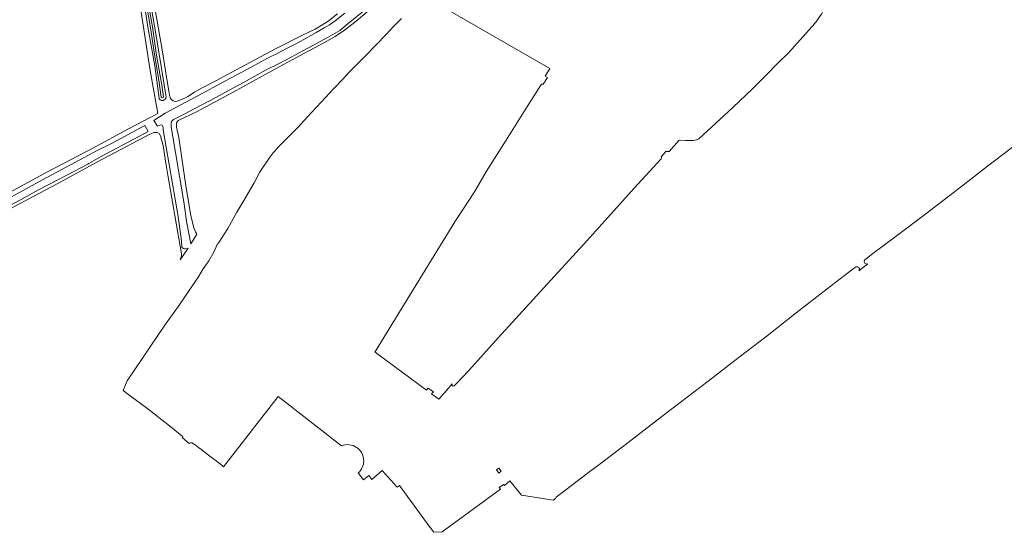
# Model space of a CAD drawing. Header units: metres. Extents: x 200031 to 204075, y 460125 to 464703.
# Tile 31 of 178: x 201380 to 201905, y 461720 to 461994. Entities that reach past the tile are written whole.
import ezdxf

# ---------------------------------------------------------------- set-up
doc = ezdxf.new("R2010")
doc.units = ezdxf.units.M
doc.header["$LTSCALE"] = 2
doc.layers.add('B-WE-GR-GRAS-GV', color=253, linetype='Continuous', lineweight=13)
doc.layers.add('B-WE-OG-WATER_SLOOT-GV', color=253, linetype='Continuous', lineweight=18)

msp = doc.modelspace()

# ---------------------------------------------------------------- linework, layer by layer
at = {"layer": 'B-WE-GR-GRAS-GV', "flags": 128}
for points in [[(201423.334, 462128.934), (201424.128, 462124.015), (201424.543, 462121.474), (201432.851, 462070.608), (201440.803, 462021.359), (201444.121, 462000), (201449.149, 461967.641), (201453.328, 461943.757), (201437.626, 461935.438), (201418.684, 461925.165), (201394.608, 461912.66), (201363.276, 461895.625)], [(201170.9, 461957.569), (201170.257, 461957.152), (201174.183, 461951.34), (201252.119, 461835.952), (201266.383, 461843.525), (201291.941, 461857.344), (201334.303, 461879.953), (201363.276, 461895.625), (201394.608, 461912.66), (201418.684, 461925.165), (201437.626, 461935.438), (201453.328, 461943.757), (201449.149, 461967.641), (201444.121, 462000), (201440.803, 462021.359), (201432.851, 462070.608), (201424.543, 462121.474)], [(201443.741, 462035.985), (201452.665, 461984.092), (201457.726, 461952.41)], [(201830.105, 461865.535), (201833.854, 461868.47), (201846.202, 461877.72), (201863.404, 461890.69), (201883.515, 461906.121), (201895.658, 461915.577), (201911.954, 461928.096), (201928.14, 461939.71), (201942.139, 461949.876), (201956.273, 461960.11), (201970.3, 461970.252), (201983.974, 461979.983), (201992.428, 461985.714), (202002.23, 461992.992), (202014.246, 462001.729), (202025.758, 462009.942), (202038.738, 462018.514)], [(201454.022, 461951.531), (201453.913, 461953.147), (201451.699, 461969.106), (201448.277, 461988.838), (201444.793, 462010.315)], [(201658.826, 461959.267), (201661.079, 461962.83), (201659.767, 461963.632), (201662.285, 461967.686), (201594.625, 462006.865)], [(201466.231, 461872.468), (201465.899, 461875.621), (201464.162, 461888.81), (201456.272, 461934.883), (201456.12, 461936.292), (201455.597, 461937.411), (201454.777, 461937.615), (201453.178, 461936.97), (201451.298, 461939.875), (201457.264, 461943.906), (201474.287, 461952.978), (201489.349, 461961.08), (201503.026, 461968.399), (201506.578, 461970.411), (201511.796, 461973.177), (201516.987, 461975.754), (201521.957, 461978.327), (201527.893, 461981.326), (201537.794, 461986.942), (201541.952, 461989.343), (201544.808, 461990.965), (201547.871, 461993.188), (201552.966, 461997.197)], [(201549.18, 461996.824), (201543.933, 461992.678), (201541.36, 461991.19), (201537.208, 461988.733), (201530.514, 461985.407), (201516.064, 461978.133), (201495.162, 461966.984), (201484.351, 461961.133), (201476.971, 461957.392), (201472.957, 461954.97), (201469.388, 461952.825), (201467.123, 461951.682), (201465.063, 461950.815), (201463.621, 461950.225), (201462.417, 461950.152), (201461.557, 461950.424), (201460.798, 461950.971), (201460.108, 461951.657), (201459.483, 461953.374), (201459.199, 461955.642), (201457.685, 461965.334), (201455.612, 461977.569), (201451.815, 462000)], [(201451.815, 462000), (201455.612, 461977.569), (201457.685, 461965.334), (201459.199, 461955.642), (201459.483, 461953.374), (201460.108, 461951.657), (201460.798, 461950.971), (201461.557, 461950.424), (201462.417, 461950.152), (201463.621, 461950.225), (201465.063, 461950.815), (201467.123, 461951.682), (201469.388, 461952.825), (201472.957, 461954.97), (201476.971, 461957.392), (201484.351, 461961.133), (201495.162, 461966.984), (201516.064, 461978.133), (201530.514, 461985.407), (201537.208, 461988.733), (201541.36, 461991.19), (201543.933, 461992.678), (201549.18, 461996.824)], [(201563.977, 461999.173), (201554.772, 461991.594), (201550.325, 461987.87), (201545.39, 461985.078), (201538.278, 461981.273), (201530.732, 461977.176), (201524.706, 461973.987), (201517.968, 461970.345), (201511.099, 461966.952), (201505.107, 461963.638), (201498.959, 461960.259), (201491.415, 461956.068), (201484.272, 461952.262), (201476.723, 461948.322), (201463.678, 461941.392), (201461.656, 461940.475), (201460.673, 461939.421), (201460.409, 461938.444), (201460.474, 461936.657), (201467.135, 461896.532), (201468.849, 461885.211), (201470.992, 461874.22), (201474.033, 461879.014), (201474.097, 461879.118)], [(201474.049, 461879.678), (201473.491, 461880.653), (201472.74, 461882.207), (201471.01, 461889.076), (201468.11, 461906.276), (201464.506, 461930.835), (201463.301, 461936.459), (201463.228, 461938.654), (201464.144, 461940.021), (201473.876, 461944.629), (201493.474, 461955.041), (201508.905, 461963.522), (201522.32, 461970.805), (201541.79, 461981.371), (201547.874, 461984.812), (201552.86, 461988.201), (201559.14, 461992.9), (201564.912, 461997.842)], [(201583.266, 461994.322), (201580.049, 461991.093), (201578.981, 461990.021), (201575.191, 461985.956), (201564.047, 461974.428), (201555.597, 461965.868), (201551.822, 461961.762), (201547.412, 461957.226), (201538.087, 461947.271), (201533.047, 461941.853), (201527.88, 461936.056), (201520.01, 461928.186), (201519.714, 461927.89), (201517.674, 461925.85), (201517.169, 461925.345), (201516.946, 461925.085), (201514.901, 461922.699), (201512.633, 461919.801), (201507.593, 461912.24), (201504.694, 461906.696), (201499.276, 461897.245), (201495.496, 461891.07), (201490.581, 461882.376), (201485.793, 461874.941), (201485.037, 461873.807), (201483.146, 461869.774), (201480.626, 461865.112), (201478.038, 461861.624), (201477.222, 461860.298), (201475.138, 461856.91), (201474.156, 461855.314), (201464.392, 461840.939), (201457.405, 461831.334), (201437.043, 461801.026), (201435.006, 461796.563), (201434.798, 461795.998), (201438.641, 461793.1), (201447.263, 461786.687), (201459.556, 461777.157), (201466.214, 461771.82)], [(201801.869, 461989.689), (201797.401, 461984.777), (201789.691, 461976.229), (201783.392, 461969.985), (201777.85, 461964.3), (201770.512, 461957.002), (201759.885, 461946.871), (201741.732, 461930.095), (201740.553, 461929.606), (201738.697, 461929.359), (201734.742, 461929.344), (201731.305, 461929.437), (201725.901, 461923.503)], [(201610.336, 461799.505), (201607.171, 461795.948), (201603.08, 461791.352), (201599.32, 461794.135), (201600.344, 461795.329), (201597.498, 461797.249), (201596.511, 461796.213), (201570.611, 461815.382), (201569.093, 461816.506), (201569.729, 461817.542), (201573.803, 461824.177), (201611.69, 461885.882), (201622.16, 461901.954), (201628.495, 461912.841), (201639.017, 461929.41), (201648.864, 461945.052), (201657.533, 461958.735)], [(201336.639, 461872.625), (201381.89, 461896.795), (201396.24, 461904.377), (201397.37, 461904.986), (201421.208, 461917.84), (201449.037, 461932.643), (201451.404, 461933.535), (201452.94, 461933.596), (201454.111, 461933.053), (201454.827, 461931.718), (201456.114, 461926.691), (201457.672, 461917.161), (201458.706, 461910.835), (201465.903, 461868.869), (201465.952, 461867.96), (201465.873, 461867.174), (201465.276, 461865.563), (201469.467, 461871.817)], [(201724.338, 461923.656), (201721.622, 461920.605)], [(201721.535, 461919.27), (201717.527, 461914.98), (201707.257, 461903.824), (201691.657, 461886.489), (201680.38, 461874.013), (201668.572, 461861.005), (201653.384, 461844.43), (201634.714, 461824.1), (201619.143, 461806.625), (201612.771, 461799.947), (201611.323, 461798.433)], [(201469.107, 461871.7), (201467.987, 461871.475)], [(201665.616, 461739.061), (201670.8, 461743.033), (201682.14, 461751.685), (201689.068, 461756.801), (201704.85, 461768.739), (201724.361, 461783.865), (201746.71, 461800.878), (201763.273, 461813.732), (201778.209, 461825.025), (201793.595, 461837.349), (201810.149, 461850.143), (201824.038, 461860.812)], [(201824.038, 461860.812), (201825.617, 461861.892)], [(201827.083, 461859.828), (201831.893, 461863.494)], [(201471.554, 461768.056), (201473.166, 461767.029), (201475.05, 461765.576), (201476.303, 461764.607), (201481.068, 461760.921), (201486.574, 461756.791), (201488.394, 461755.319), (201517.492, 461792.76), (201551.261, 461766.5)], [(201466.575, 461770.671), (201470.103, 461767.678)], [(201560.213, 461752.012), (201562.943, 461748.317), (201565.785, 461750.581), (201567.47, 461748.527), (201572.86, 461753.212), (201580.903, 461744.484), (201582.101, 461745.204), (201596.963, 461724.951), (201600.491, 461720.325), (201604.963, 461720.538), (201635.967, 461743.353), (201635.323, 461744.228), (201637.611, 461745.911), (201638.111, 461745.231), (201640.955, 461747.722), (201647.162, 461740.225), (201664.144, 461737.501), (201665.36, 461738.402)]]:
    msp.add_lwpolyline(points, dxfattribs=at)
at = {"layer": 'B-WE-GR-GRAS-GV'}
for points in [[(201807.72, 461997.806, -0.039803), (201801.869, 461989.689)], [(201657.533, 461958.735, -0.3772445), (201658.826, 461959.267)], [(201457.726, 461952.41, -0.6883629), (201454.022, 461951.531)], [(201725.901, 461923.503, -0.3040587), (201724.338, 461923.656)], [(201721.622, 461920.605, -0.373614), (201721.535, 461919.27)], [(201474.097, 461879.118, -0.2074581), (201474.049, 461879.678)], [(201467.987, 461871.475, -0.3129073), (201466.231, 461872.468)], [(201469.467, 461871.817, -0.0375612), (201469.107, 461871.7)], [(201831.893, 461863.494, -0.6871791), (201830.105, 461865.535)], [(201825.617, 461861.892, -0.7536056), (201827.083, 461859.828)], [(201611.323, 461798.433, -0.8871636), (201610.336, 461799.505)], [(201466.214, 461771.82, -0.3902604), (201466.575, 461770.671)], [(201470.103, 461767.678, -0.3130102), (201471.554, 461768.056)], [(201551.261, 461766.5, -0.5299426), (201563.103, 461758.464)], [(201563.103, 461758.464, -0.2136212), (201560.213, 461752.012)], [(201665.36, 461738.402, -0.1418645), (201665.616, 461739.061)]]:
    msp.add_lwpolyline(points, format="xyb", dxfattribs=at)
at = {"layer": 'B-WE-GR-GRAS-GV', "flags": 128}
for points in [[(201380.181, 461897.578), (201357.942, 461885.767), (201338.032, 461875.255), (201336.999, 461875.11), (201336.4, 461875.287), (201335.494, 461876.713), (201335.448, 461877.528), (201336.059, 461878.355), (201336.678, 461878.806), (201360.536, 461891.244), (201391.93, 461908.28), (201414.009, 461920.244), (201420.687, 461923.76), (201428.987, 461927.807), (201443.674, 461935.836), (201446.437, 461937.3), (201448.183, 461934.113), (201443.257, 461931.341), (201422.353, 461920.309), (201416.642, 461917.063), (201416.053, 461916.675), (201405.214, 461910.916), (201389.648, 461902.903)], [(201635.104, 461751.906), (201633.838, 461753.602), (201635.187, 461754.609), (201636.453, 461752.912)]]:
    msp.add_lwpolyline(points, close=True, dxfattribs=at)
at = {"layer": 'B-WE-OG-WATER_SLOOT-GV', "flags": 128}
for points in [[(201455.084, 461952.48), (201453.847, 461961.412), (201451.826, 461974.036), (201449.379, 461989.422), (201446.155, 462008.137), (201443.644, 462024.653), (201440.55, 462042.288), (201437.17, 462063.562), (201435.189, 462075.256), (201433.083, 462089.09), (201430.738, 462102.863), (201427.591, 462121.444), (201426.717, 462127.113), (201426.444, 462130.098)], [(201426.444, 462130.098), (201426.717, 462127.113), (201427.591, 462121.444), (201430.738, 462102.863), (201433.083, 462089.09), (201435.189, 462075.256), (201437.17, 462063.562), (201440.55, 462042.288), (201443.644, 462024.653), (201446.155, 462008.137), (201449.379, 461989.422), (201451.826, 461974.036), (201453.847, 461961.412), (201455.084, 461952.48)], [(201427.423, 462127.759), (201429.503, 462115.202), (201433.81, 462089.157), (201435.987, 462075.294), (201439.355, 462054.68), (201442.751, 462034.887), (201445.028, 462021.107), (201447.665, 462005.824), (201450.459, 461989.864), (201452.646, 461974.77), (201455.43, 461958.845), (201456.375, 461952.655)], [(201430.669, 462094.137), (201434.216, 462074.868), (201437.498, 462055.257), (201441.345, 462031.415), (201444.793, 462010.315), (201448.277, 461988.838), (201451.699, 461969.106), (201453.913, 461953.147), (201454.022, 461951.531)], [(201456.375, 461952.655), (201455.43, 461958.845), (201452.646, 461974.77), (201450.459, 461989.864), (201447.665, 462005.824), (201445.028, 462021.107), (201442.751, 462034.887), (201439.355, 462054.68), (201435.987, 462075.294)], [(201457.726, 461952.41), (201452.665, 461984.092), (201443.741, 462035.985)]]:
    msp.add_lwpolyline(points, dxfattribs=at)
at = {"layer": 'B-WE-OG-WATER_SLOOT-GV'}
for points in [[(201454.022, 461951.531, 0.6883629), (201457.726, 461952.41)], [(201456.375, 461952.655, -0.8019847), (201455.084, 461952.48)], [(201455.084, 461952.48, 0.8019847), (201456.375, 461952.655)]]:
    msp.add_lwpolyline(points, format="xyb", dxfattribs=at)

doc.saveas('drawing.dxf')
